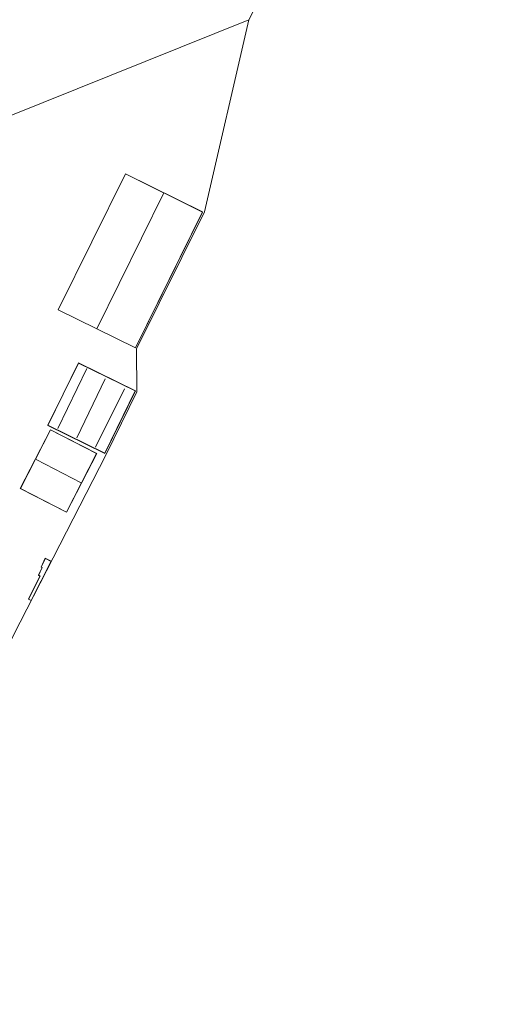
# Model space of a CAD drawing. Extents: x 176032 to 190000, y 318229 to 352878.
# Tile 124 of 184: x 177627 to 177855, y 321280 to 321738. Entities that reach past the tile are written whole.
import ezdxf

# ---------------------------------------------------------------- set-up
doc = ezdxf.new("R2010")
doc.units = 0
for name, color, linetype, lineweight in [('kd-bs-dakrand', 6, 'Continuous', 18), ('kd-bs-maaiveldlijn', 6, 'Continuous', 18), ('kd-bs-nok', 6, 'Continuous', 18), ('kd-bs-opnamedtmgrens', 253, 'Continuous', 18), ('og-b5-bebouwing', 6, 'Continuous', 18), ('og-b5-grond_ingericht', 253, 'Continuous', 18)]:
    doc.layers.add(name, color=color, linetype=linetype, lineweight=lineweight)
doc.layers.add('viewports', color=7, linetype='Continuous')

# ---------------------------------------------------------------- blocks, each defined once
blk = doc.blocks.new('x-ref dtb totaal grijs')
at = {"layer": 'kd-bs-dakrand'}
for points in [[(177645.43, 321602.664, 50.397), (177676.623, 321665.791, 50.388), (177712.441, 321648.093, 50.384), (177681.248, 321584.965, 50.384), (177645.43, 321602.664, 50.397)], [(177640.588, 321548.901, 53.089), (177654.805, 321577.844, 53.085), (177681.217, 321564.87, 53.085), (177667, 321535.927, 53.085), (177640.588, 321548.901, 53.089)], [(177641.757, 321546.773, 48.72), (177663.227, 321535.813, 48.797), (177649.294, 321508.52, 49.066), (177627.824, 321519.478, 48.857), (177641.757, 321546.773, 48.72)], [(177642.048, 321485.644, 48.992), (177632.772, 321467.509, 48.797), (177631.614, 321468.071, 48.797), (177636.931, 321478.825, 48.852), (177636.256, 321479.153, 48.852), (177638.005, 321482.754, 48.893), (177637.514, 321482.986, 48.893), (177639.426, 321486.982, 48.986), (177642.048, 321485.644, 48.992)]]:
    blk.add_polyline3d(points, dxfattribs=at)
at = {"layer": 'kd-bs-maaiveldlijn'}
for points in [[(177681.271, 321584.898, 45.793), (177712.508, 321648.116, 45.793), (177676.6, 321665.858, 45.793), (177645.363, 321602.641, 45.793), (177681.271, 321584.898, 45.793)], [(177667.023, 321535.86, 45.741), (177681.284, 321564.893, 45.741), (177654.782, 321577.911, 45.741), (177640.521, 321548.878, 45.741), (177667.023, 321535.86, 45.741)], [(177641.735, 321546.84, 45.966), (177663.294, 321535.835, 45.966), (177649.315, 321508.452, 45.966), (177627.757, 321519.456, 45.966), (177641.735, 321546.84, 45.966)], [(177642.115, 321485.666, 45.979), (177632.794, 321467.442, 45.979), (177631.547, 321468.048, 45.979), (177636.864, 321478.802, 45.979), (177636.189, 321479.13, 45.979), (177637.938, 321482.731, 45.979), (177637.447, 321482.962, 45.979), (177639.403, 321487.05, 45.979), (177642.115, 321485.666, 45.979)]]:
    blk.add_polyline3d(points, dxfattribs=at)
at = {"layer": 'kd-bs-nok'}
for points in [[(177663.378, 321593.777, 61.823), (177694.423, 321656.94, 61.819)], [(177645.216, 321547.426, 53.067), (177658.657, 321575.243, 53.067)], [(177654.106, 321543.042, 52.957), (177667.137, 321570.538, 52.978)], [(177662.682, 321538.72, 53.045), (177676.137, 321565.845, 53.067)], [(177635.072, 321533.03, 53.686), (177656.088, 321522.22, 53.668)]]:
    blk.add_polyline3d(points, dxfattribs=at)
at = {"layer": 'kd-bs-opnamedtmgrens'}
for points in [[(177854.527, 321924.41, 46.163), (177854.392, 321913.835, 46.081), (177844.441, 321892.924, 45.5), (177820.791, 321846.355, 45.5), (177796.57, 321797.471, 45.5), (177736.334, 321741.904, 45.5), (177733.984, 321737.449, 45.5)], [(177733.984, 321737.449, 45.5), (177713.422, 321648.094, 45.75)], [(177713.422, 321648.094, 45.75), (177681.77, 321584.498, 45.79), (177681.899, 321564.4, 45.75), (177667.611, 321535.403, 45.75), (177627.687, 321457.348, 45.75), (177622.337, 321446.611, 45.75), (177599.626, 321418.212, 45.75), (177588.939, 321396.256, 45.75), (177559.226, 321356.308, 45.75), (177554.704, 321347.26, 45.75), (177565.971, 321327.415, 45.75), (177559.159, 321313.725, 45.75), (177545.606, 321296.422, 45.75), (177541.817, 321288.903, 45.75), (177522.959, 321279.661, 45.835)]]:
    blk.add_polyline3d(points, dxfattribs=at)
at = {"layer": 'og-b5-bebouwing'}
for points in [[(177712.508, 321648.116, 45.793), (177681.271, 321584.898, 45.793), (177645.363, 321602.641, 45.793), (177676.6, 321665.858, 45.793)], [(177681.284, 321564.893, 45.741), (177667.023, 321535.86, 45.741), (177640.521, 321548.878, 45.741), (177654.782, 321577.911, 45.741)], [(177641.735, 321546.84, 45.966), (177663.294, 321535.835, 45.966), (177649.315, 321508.452, 45.966), (177627.757, 321519.456, 45.966)], [(177642.115, 321485.666, 45.979), (177632.794, 321467.442, 45.979), (177631.547, 321468.048, 45.979), (177636.864, 321478.802, 45.979), (177636.189, 321479.13, 45.979), (177637.938, 321482.731, 45.979), (177637.447, 321482.962, 45.979), (177639.403, 321487.05, 45.979)]]:
    blk.add_polyline3d(points, close=True, dxfattribs=at)
at = {"layer": 'og-b5-grond_ingericht'}
for points in [[(177736.334, 321741.904, 45.5), (177733.984, 321737.449, 45.5), (177590.115, 321679.617, 45.38), (177603.931, 321708.1, 45.566), (177635.528, 321772.378, 45.479)], [(177590.115, 321679.617, 45.38), (177733.984, 321737.449, 45.5), (177713.422, 321648.094, 45.75), (177681.77, 321584.498, 45.79), (177681.899, 321564.4, 45.75), (177667.611, 321535.403, 45.75), (177627.687, 321457.348, 45.75), (177622.337, 321446.611, 45.75)]]:
    blk.add_polyline3d(points, dxfattribs=at)
for points in [[(177676.6, 321665.858, 45.793), (177645.363, 321602.641, 45.793), (177681.271, 321584.898, 45.793), (177712.508, 321648.116, 45.793)], [(177654.782, 321577.911, 45.741), (177640.521, 321548.878, 45.741), (177667.023, 321535.86, 45.741), (177681.284, 321564.893, 45.741)], [(177663.294, 321535.835, 45.966), (177641.735, 321546.84, 45.966), (177627.757, 321519.456, 45.966), (177649.315, 321508.452, 45.966)], [(177631.547, 321468.048, 45.979), (177632.794, 321467.442, 45.979), (177642.115, 321485.666, 45.979), (177639.403, 321487.05, 45.979), (177637.447, 321482.962, 45.979), (177637.938, 321482.731, 45.979), (177636.189, 321479.13, 45.979), (177636.864, 321478.802, 45.979)]]:
    blk.add_polyline3d(points, close=True, dxfattribs=at)

msp = doc.modelspace()

# ---------------------------------------------------------------- block references
at = {"layer": 'viewports'}
msp.add_blockref('x-ref dtb totaal grijs', (0, 0), dxfattribs=at)

doc.saveas('drawing.dxf')
